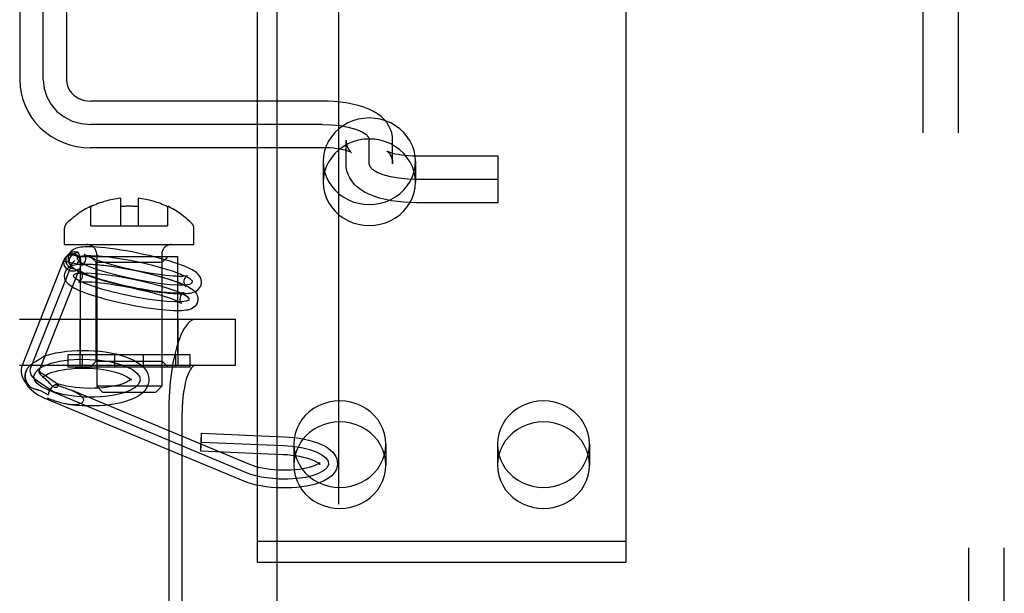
# Model space of a CAD drawing. Header units: inches. Extents: x 0 to 212, y 0 to 137.
# Tile 15 of 31: x 65.592 to 67.26, y 74.912 to 75.884. Entities that reach past the tile are written whole.
import ezdxf

# ---------------------------------------------------------------- set-up
doc = ezdxf.new("R2010")
doc.units = ezdxf.units.IN
doc.header["$LTSCALE"] = 11.654639
doc.header["$MEASUREMENT"] = 0
doc.linetypes.add('HIDDEN', pattern=[0.2, 0.1, -0.1])
doc.layers.add('DEFAULT_2', color=8, linetype='HIDDEN')
doc.layers.add('MAIN_OR_RIGHT_DOOR_ASSEMBLY', color=7, linetype='CONTINUOUS')

msp = doc.modelspace()

# ---------------------------------------------------------------- linework, layer by layer
at = {"layer": 'DEFAULT_2', "color": 8, "linetype": 'HIDDEN'}
for p, q in [((67.2001, 73.824), (67.2001, 76.892)), ((67.2601, 73.824), (67.2601, 76.892)), ((67.1221, 76.858), (67.1221, 73.858)), ((67.1821, 76.858), (67.1821, 73.858)), ((65.5926, 76.5954), (65.5926, 75.7821)), ((65.6321, 75.7821), (65.6321, 76.5951)), ((65.6716, 76.5954), (65.6716, 75.7821)), ((65.9946, 75.9046), (65.9946, 74.9649)), ((66.6196, 74.9649), (66.6196, 75.9046)), ((66.1046, 75.7461), (65.7121, 75.7461)), ((66.1046, 75.7066), (65.7121, 75.7066)), ((66.1451, 75.6401), (66.1451, 75.68)), ((66.1846, 75.6401), (66.1846, 75.68)), ((66.2241, 75.6401), (66.2241, 75.68)), ((66.1046, 75.6671), (65.7121, 75.6671)), ((66.4026, 75.653), (66.2646, 75.653)), ((66.4026, 75.574), (66.4026, 75.653)), ((66.1066, 75.6442), (66.1066, 75.6086)), ((66.2626, 75.6442), (66.2626, 75.6086)), ((66.4026, 75.6135), (66.2646, 75.6135)), ((65.7629, 75.5815), (65.7629, 75.5349)), ((65.7929, 75.5815), (65.7929, 75.5349)), ((65.7129, 75.5349), (65.7129, 75.568)), ((65.8429, 75.568), (65.8429, 75.5349)), ((66.4026, 75.574), (66.2646, 75.574)), ((65.6684, 75.503), (65.6684, 75.531)), ((65.7129, 75.5349), (65.8429, 75.5349)), ((65.8874, 75.503), (65.8874, 75.531)), ((65.6684, 75.503), (65.8874, 75.503)), ((65.6711, 75.4826), (65.6748, 75.4866)), ((65.6954, 75.3165), (65.6954, 75.483)), ((65.6954, 75.483), (65.8604, 75.483)), ((65.7219, 75.473), (65.7119, 75.483)), ((65.7229, 75.4865), (65.7229, 75.263)), ((65.8329, 75.4865), (65.8329, 75.263)), ((65.8339, 75.473), (65.8439, 75.483)), ((65.8604, 75.3165), (65.8604, 75.483)), ((65.597, 75.2988), (65.668, 75.4779)), ((65.6109, 75.2933), (65.682, 75.4723)), ((65.6269, 75.2929), (65.6945, 75.4633)), ((65.6674, 75.4756), (65.6899, 75.4706)), ((65.682, 75.4723), (65.6857, 75.4763)), ((65.7219, 75.3055), (65.7219, 75.473)), ((65.7219, 75.473), (65.8339, 75.473)), ((65.8339, 75.3055), (65.8339, 75.473)), ((65.5922, 75.3765), (65.958, 75.3765)), ((65.6949, 75.2985), (65.6949, 75.3765)), ((65.8609, 75.2985), (65.8609, 75.3765)), ((65.958, 75.2985), (65.958, 75.3765)), ((65.6746, 75.2955), (65.6746, 75.3165)), ((65.8811, 75.3165), (65.6746, 75.3165)), ((65.6989, 75.2955), (65.6989, 75.3165)), ((65.7536, 75.2955), (65.7536, 75.3165)), ((65.8022, 75.2955), (65.8022, 75.3165)), ((65.8569, 75.2955), (65.8569, 75.3165)), ((65.8811, 75.2955), (65.8811, 75.3165)), ((65.5922, 75.2985), (65.958, 75.2985)), ((65.6201, 75.3051), (65.6181, 75.304)), ((65.6228, 75.3068), (65.6201, 75.3051)), ((65.6246, 75.3079), (65.6228, 75.3068)), ((65.6263, 75.3089), (65.6246, 75.3079)), ((65.6271, 75.2934), (65.629, 75.2984)), ((65.6328, 75.308), (65.6334, 75.3095)), ((65.7219, 75.3055), (65.7119, 75.2955)), ((65.7219, 75.3055), (65.8339, 75.3055)), ((65.8339, 75.3055), (65.8439, 75.2955)), ((65.6254, 75.2895), (65.6251, 75.2885)), ((65.6254, 75.2895), (65.6261, 75.291)), ((65.6261, 75.291), (65.6269, 75.2929)), ((65.6269, 75.2929), (65.6271, 75.2934)), ((65.6564, 75.2668), (65.631, 75.284)), ((65.8811, 75.2955), (65.6746, 75.2955)), ((65.6518, 75.2518), (65.6226, 75.2715)), ((65.6314, 75.2785), (65.6312, 75.2778)), ((65.6314, 75.2789), (65.6314, 75.2785)), ((65.6324, 75.2785), (65.6339, 75.2771)), ((65.6442, 75.2672), (65.6405, 75.2709)), ((65.656, 75.267), (65.6564, 75.2668)), ((65.8329, 75.263), (65.7229, 75.263)), ((65.7329, 75.253), (65.7229, 75.263)), ((65.7814, 75.2748), (65.7816, 75.2755)), ((65.7814, 75.2744), (65.7814, 75.2748)), ((65.8113, 75.2735), (65.8111, 75.2709)), ((65.8229, 75.253), (65.8329, 75.263)), ((65.6289, 75.255), (65.6407, 75.2485)), ((65.9765, 75.1165), (65.6399, 75.2568)), ((65.9822, 75.1304), (65.6802, 75.2562)), ((65.7329, 75.253), (65.8229, 75.253)), ((65.9707, 75.1027), (65.6341, 75.2429)), ((65.8449, 75.2185), (65.8449, 74.7945)), ((65.8677, 74.7945), (65.8677, 75.2185)), ((65.9001, 75.1835), (66.0399, 75.1776)), ((65.8995, 75.1685), (66.0393, 75.1626)), ((66.0566, 75.1649), (66.0566, 75.1294)), ((66.2126, 75.1649), (66.2126, 75.1294)), ((66.4016, 75.1649), (66.4016, 75.1294)), ((66.5576, 75.1649), (66.5576, 75.1294)), ((65.8989, 75.1535), (66.0387, 75.1476)), ((65.9946, 75.0005), (66.6196, 75.0005)), ((65.9946, 74.9649), (66.6196, 74.9649))]:
    msp.add_line(p, q, dxfattribs=at)
for points in [[(65.5926, 75.7821), (65.5931, 75.7709), (65.5948, 75.7599), (65.5976, 75.749), (65.6015, 75.7384), (65.6065, 75.7282), (65.6125, 75.7186), (65.6194, 75.7095), (65.6273, 75.7011), (65.6359, 75.6935), (65.6454, 75.6867), (65.6555, 75.6809), (65.6661, 75.676), (65.6772, 75.6721), (65.6886, 75.6694), (65.7003, 75.6677), (65.7121, 75.6671)], [(65.6321, 75.7821), (65.6336, 75.7674), (65.6381, 75.7533), (65.6455, 75.7403), (65.6555, 75.7287), (65.6676, 75.7194), (65.6813, 75.7124), (65.6963, 75.7081), (65.7121, 75.7066)], [(65.6716, 75.7821), (65.672, 75.7771), (65.6731, 75.7722), (65.675, 75.7676), (65.6775, 75.7634), (65.6806, 75.7595), (65.6842, 75.7561), (65.6881, 75.7531), (65.6925, 75.7507), (65.6971, 75.7487), (65.702, 75.7473), (65.707, 75.7464), (65.7121, 75.7461)], [(66.2241, 75.68), (66.2237, 75.6861), (66.2225, 75.6921), (66.2206, 75.6981), (66.2178, 75.7039), (66.2142, 75.7096), (66.2098, 75.7149), (66.2046, 75.7199), (66.1986, 75.7245), (66.1917, 75.7286), (66.184, 75.7324), (66.1751, 75.7358), (66.1655, 75.7388), (66.1556, 75.7412), (66.1454, 75.743), (66.1353, 75.7444), (66.1251, 75.7454), (66.1148, 75.746), (66.1046, 75.7461)], [(66.2626, 75.6442), (66.262, 75.6531), (66.2603, 75.6617), (66.2575, 75.6702), (66.2536, 75.6782), (66.2488, 75.6858), (66.243, 75.6928), (66.2363, 75.699), (66.2289, 75.7045), (66.2208, 75.7091), (66.2122, 75.7127), (66.2032, 75.7153), (66.194, 75.7169), (66.1846, 75.7175), (66.1752, 75.7169), (66.1659, 75.7153), (66.1569, 75.7127), (66.1483, 75.7091), (66.1403, 75.7045), (66.1329, 75.699), (66.1262, 75.6928), (66.1204, 75.6858), (66.1155, 75.6782), (66.1117, 75.6702), (66.1089, 75.6617), (66.1072, 75.6531), (66.1066, 75.6442)], [(66.1046, 75.7066), (66.1201, 75.7061), (66.1351, 75.7046), (66.1489, 75.7022), (66.1612, 75.6988), (66.1711, 75.6948), (66.1784, 75.6903), (66.183, 75.6853), (66.1846, 75.68)], [(66.2626, 75.6086), (66.262, 75.6175), (66.2603, 75.6261), (66.2575, 75.6346), (66.2536, 75.6427), (66.2488, 75.6502), (66.243, 75.6572), (66.2363, 75.6635), (66.2289, 75.6689), (66.2208, 75.6735), (66.2122, 75.6771), (66.2032, 75.6798), (66.194, 75.6814), (66.1846, 75.6819), (66.1752, 75.6814), (66.1659, 75.6798), (66.1569, 75.6771), (66.1483, 75.6735), (66.1403, 75.6689), (66.1329, 75.6635), (66.1262, 75.6572), (66.1204, 75.6502), (66.1155, 75.6427), (66.1117, 75.6346), (66.1089, 75.6261), (66.1072, 75.6175), (66.1066, 75.6086)], [(66.1451, 75.68), (66.1454, 75.6753), (66.1464, 75.6712), (66.1478, 75.6676), (66.1493, 75.6646), (66.1509, 75.6624), (66.1523, 75.6608), (66.1534, 75.6597), (66.154, 75.6592), (66.1543, 75.659), (66.1543, 75.659)], [(66.1543, 75.659), (66.154, 75.6592), (66.1533, 75.6596), (66.1519, 75.6602), (66.1499, 75.6609), (66.1472, 75.6618), (66.1438, 75.6628), (66.1397, 75.6638), (66.1349, 75.6647), (66.1296, 75.6655), (66.1238, 75.6662), (66.1176, 75.6667), (66.1112, 75.667), (66.1046, 75.6671)], [(66.2156, 75.6607), (66.215, 75.661), (66.2149, 75.6611), (66.2153, 75.6608), (66.216, 75.6602), (66.2171, 75.6591), (66.2185, 75.6574), (66.22, 75.6552), (66.2215, 75.6523), (66.2228, 75.6488), (66.2237, 75.6447), (66.2241, 75.6401)], [(66.2646, 75.653), (66.2578, 75.6531), (66.2512, 75.6534), (66.2448, 75.654), (66.2389, 75.6547), (66.2334, 75.6556), (66.2286, 75.6565), (66.2245, 75.6575), (66.2212, 75.6585), (66.2186, 75.6594), (66.2168, 75.6602), (66.2156, 75.6607)], [(66.1066, 75.6442), (66.1072, 75.6353), (66.1089, 75.6266), (66.1117, 75.6182), (66.1155, 75.6101), (66.1204, 75.6025), (66.1262, 75.5956), (66.1329, 75.5893), (66.1403, 75.5838), (66.1483, 75.5793), (66.1569, 75.5756), (66.1659, 75.573), (66.1752, 75.5714), (66.1846, 75.5709), (66.194, 75.5714), (66.2032, 75.573), (66.2122, 75.5756), (66.2208, 75.5793), (66.2289, 75.5838), (66.2363, 75.5893), (66.243, 75.5956), (66.2488, 75.6025), (66.2536, 75.6101), (66.2575, 75.6182), (66.2603, 75.6266), (66.262, 75.6353), (66.2626, 75.6442)], [(66.2646, 75.574), (66.254, 75.5742), (66.2433, 75.5748), (66.2328, 75.5758), (66.2224, 75.5773), (66.2118, 75.5793), (66.2017, 75.5819), (66.1923, 75.5849), (66.1838, 75.5883), (66.1764, 75.5921), (66.1698, 75.5962), (66.164, 75.6007), (66.159, 75.6056), (66.1547, 75.6108), (66.1513, 75.6163), (66.1486, 75.622), (66.1467, 75.6278), (66.1455, 75.6339), (66.1451, 75.6401)], [(66.2646, 75.6135), (66.249, 75.614), (66.2341, 75.6155), (66.2203, 75.6179), (66.208, 75.6213), (66.1981, 75.6253), (66.1907, 75.6299), (66.1862, 75.6348), (66.1846, 75.6401)], [(66.1066, 75.6086), (66.1072, 75.5997), (66.1089, 75.5911), (66.1117, 75.5826), (66.1155, 75.5745), (66.1204, 75.567), (66.1262, 75.56), (66.1329, 75.5537), (66.1403, 75.5483), (66.1483, 75.5437), (66.1569, 75.5401), (66.1659, 75.5374), (66.1752, 75.5358), (66.1846, 75.5353), (66.194, 75.5358), (66.2032, 75.5374), (66.2122, 75.5401), (66.2208, 75.5437), (66.2289, 75.5483), (66.2363, 75.5537), (66.243, 75.56), (66.2488, 75.567), (66.2536, 75.5745), (66.2575, 75.5826), (66.2603, 75.5911), (66.262, 75.5997), (66.2626, 75.6086)], [(65.8022, 75.4865), (65.7926, 75.4886), (65.7829, 75.4905), (65.7734, 75.4922), (65.7639, 75.4938), (65.7547, 75.4952), (65.7458, 75.4964), (65.7372, 75.4974), (65.7294, 75.4982), (65.7227, 75.4987), (65.7167, 75.499), (65.7115, 75.4992), (65.7069, 75.4992), (65.7029, 75.4991), (65.6993, 75.4989), (65.6961, 75.4985), (65.6932, 75.4981), (65.6906, 75.4975), (65.6881, 75.4967), (65.6857, 75.4958), (65.6835, 75.4946), (65.6813, 75.4932), (65.6793, 75.4914), (65.6776, 75.4893), (65.6761, 75.4869), (65.6751, 75.4843), (65.6747, 75.4828)], [(65.6711, 75.4826), (65.6703, 75.4818), (65.669, 75.4799), (65.6681, 75.4778), (65.6674, 75.4756)], [(65.6681, 75.4779), (65.6686, 75.4791), (65.6697, 75.4807), (65.671, 75.4821), (65.6725, 75.4833), (65.6742, 75.4843), (65.6761, 75.4851), (65.6781, 75.4855), (65.6801, 75.4857), (65.6823, 75.4857), (65.6844, 75.4853), (65.6864, 75.4847), (65.6884, 75.4839), (65.6902, 75.4827), (65.6919, 75.4814), (65.6934, 75.4799), (65.6946, 75.4783), (65.6956, 75.4765)], [(65.6861, 75.4614), (65.6839, 75.4616), (65.6817, 75.4621), (65.6796, 75.4628), (65.6776, 75.4639), (65.6759, 75.4653), (65.6743, 75.4669), (65.673, 75.4688), (65.672, 75.4708), (65.6713, 75.4729), (65.6709, 75.4751), (65.6709, 75.4773), (65.6711, 75.4795), (65.6718, 75.4817), (65.6727, 75.4837), (65.6739, 75.4855), (65.6748, 75.4866)], [(65.6954, 75.4786), (65.6943, 75.4806), (65.6928, 75.4824), (65.6911, 75.484), (65.6892, 75.4853), (65.687, 75.4863), (65.6848, 75.4869), (65.6825, 75.4872), (65.6802, 75.4871), (65.6779, 75.4867), (65.6757, 75.4859), (65.6737, 75.4848), (65.6719, 75.4834), (65.6711, 75.4826)], [(65.6747, 75.4828), (65.6745, 75.4815), (65.6744, 75.4786), (65.6747, 75.4756), (65.6756, 75.4728), (65.6769, 75.4701), (65.6785, 75.4677), (65.6804, 75.4656), (65.6823, 75.4638)], [(65.6748, 75.4866), (65.6754, 75.4872), (65.6771, 75.4886), (65.679, 75.4897), (65.6811, 75.4905), (65.6833, 75.491), (65.6855, 75.4912), (65.6877, 75.491), (65.6899, 75.4906), (65.692, 75.4897)], [(65.6771, 75.4782), (65.6776, 75.4801), (65.6784, 75.4819), (65.6794, 75.4835), (65.6807, 75.4851), (65.6822, 75.4864), (65.6838, 75.4876), (65.6857, 75.4885), (65.6877, 75.4892), (65.6898, 75.4896), (65.692, 75.4897)], [(65.7989, 75.4719), (65.7798, 75.4758), (65.761, 75.4791), (65.7432, 75.4816), (65.7267, 75.4834), (65.7129, 75.4842), (65.702, 75.484), (65.6942, 75.4829), (65.69, 75.4809), (65.6896, 75.4781), (65.6929, 75.4746), (65.6998, 75.4705), (65.7103, 75.4659), (65.7235, 75.4611), (65.7392, 75.4563), (65.7567, 75.4516), (65.7757, 75.4471)], [(65.6927, 75.4876), (65.6924, 75.4883), (65.6922, 75.4891), (65.692, 75.4897)], [(65.6954, 75.4786), (65.6952, 75.4797), (65.6949, 75.4809), (65.6946, 75.482), (65.6943, 75.483), (65.6939, 75.484), (65.6936, 75.485), (65.6927, 75.4876)], [(65.7018, 75.4867), (65.7017, 75.4868), (65.7016, 75.4868), (65.702, 75.4866), (65.7027, 75.486), (65.704, 75.4853), (65.7057, 75.4843), (65.708, 75.4832), (65.711, 75.4818), (65.7145, 75.4804), (65.7188, 75.4787), (65.7239, 75.4768), (65.7299, 75.4748), (65.7368, 75.4726), (65.7445, 75.4704), (65.7526, 75.4682), (65.7611, 75.466), (65.7699, 75.4638), (65.7789, 75.4618)], [(65.7041, 75.4767), (65.7042, 75.4776), (65.7043, 75.4801), (65.704, 75.4823), (65.7034, 75.4841), (65.7027, 75.4855), (65.7021, 75.4863), (65.7018, 75.4867)], [(65.8999, 75.4362), (65.9001, 75.4375), (65.9003, 75.4404), (65.8999, 75.4434), (65.899, 75.4462), (65.8977, 75.4489), (65.8961, 75.4513), (65.8942, 75.4534), (65.8922, 75.4552), (65.8899, 75.457), (65.8874, 75.4587), (65.8845, 75.4603), (65.8812, 75.4621), (65.8774, 75.4639), (65.873, 75.4658), (65.8679, 75.4678), (65.8619, 75.47), (65.8551, 75.4724), (65.8473, 75.4748), (65.8389, 75.4773), (65.8301, 75.4797), (65.821, 75.4821), (65.8117, 75.4844), (65.8022, 75.4865)], [(65.6793, 75.4581), (65.6774, 75.4587), (65.6756, 75.4595), (65.6739, 75.4605), (65.6723, 75.4617), (65.671, 75.463), (65.6698, 75.4646), (65.6688, 75.4663), (65.668, 75.468), (65.6675, 75.4699), (65.6672, 75.4718), (65.6672, 75.4737), (65.6674, 75.4756)], [(65.6674, 75.4756), (65.6679, 75.4774), (65.6681, 75.4779)], [(65.6687, 75.4537), (65.6688, 75.4543), (65.6698, 75.4571), (65.6712, 75.4597), (65.673, 75.462), (65.6752, 75.4641), (65.6776, 75.4657), (65.6802, 75.4669), (65.6828, 75.4679), (65.6855, 75.4686), (65.6885, 75.4692), (65.6917, 75.4696), (65.6954, 75.4699), (65.6995, 75.4701), (65.7042, 75.4701), (65.7095, 75.47), (65.7157, 75.4697), (65.7228, 75.4692), (65.7308, 75.4684), (65.7395, 75.4674), (65.7485, 75.4662), (65.7578, 75.4648), (65.7673, 75.4632), (65.7769, 75.4614), (65.7865, 75.4595), (65.7962, 75.4574)], [(65.6823, 75.4638), (65.6809, 75.4652), (65.6796, 75.4668), (65.6785, 75.4685), (65.6777, 75.4704), (65.6771, 75.4723), (65.6768, 75.4743), (65.6768, 75.4762), (65.6771, 75.4782)], [(65.6861, 75.4614), (65.6842, 75.4625), (65.6823, 75.4638)], [(65.6954, 75.4786), (65.6946, 75.478), (65.6938, 75.4773), (65.6931, 75.4766), (65.6925, 75.4759), (65.6919, 75.4751), (65.6913, 75.4743), (65.6908, 75.4734), (65.6904, 75.4725), (65.6901, 75.4716), (65.6899, 75.4706)], [(65.6899, 75.4706), (65.6908, 75.4722), (65.6921, 75.4737), (65.6937, 75.4751), (65.6956, 75.4765)], [(65.6945, 75.4632), (65.6944, 75.4629), (65.694, 75.4623), (65.6937, 75.4618), (65.6933, 75.4614), (65.6928, 75.4611), (65.6924, 75.4608), (65.6918, 75.4607), (65.6913, 75.4606)], [(65.6951, 75.4654), (65.6949, 75.4645), (65.6947, 75.4636), (65.6945, 75.4632)], [(65.6954, 75.4682), (65.6953, 75.4674), (65.6953, 75.4667), (65.6952, 75.466), (65.6951, 75.4654)], [(65.6955, 75.4739), (65.6955, 75.4712), (65.6955, 75.4705), (65.6955, 75.4697), (65.6954, 75.469), (65.6954, 75.4682)], [(65.6956, 75.4765), (65.6955, 75.4758), (65.6955, 75.4752), (65.6955, 75.4745), (65.6955, 75.4739)], [(65.6983, 75.4685), (65.698, 75.4684), (65.6978, 75.4683), (65.698, 75.4684), (65.6986, 75.4687), (65.6994, 75.4693), (65.7005, 75.4702), (65.7016, 75.4714), (65.7027, 75.4731), (65.7037, 75.4752), (65.7041, 75.4767)], [(65.7957, 75.4572), (65.7866, 75.4592), (65.7774, 75.461), (65.7683, 75.4626), (65.7594, 75.4642), (65.7507, 75.4655), (65.7425, 75.4666), (65.7349, 75.4675), (65.728, 75.4682), (65.7221, 75.4687), (65.717, 75.469), (65.7126, 75.4692), (65.7089, 75.4692), (65.7058, 75.4692), (65.7032, 75.4691), (65.7012, 75.4689), (65.6997, 75.4687), (65.6986, 75.4685), (65.6983, 75.4685)], [(65.7757, 75.4471), (65.7948, 75.4432), (65.8136, 75.4399), (65.8315, 75.4373), (65.8479, 75.4356), (65.8617, 75.4348), (65.8727, 75.435), (65.8804, 75.4361), (65.8846, 75.4381), (65.885, 75.4409), (65.8817, 75.4444), (65.8748, 75.4485), (65.8643, 75.4531), (65.8511, 75.4579), (65.8354, 75.4627), (65.8179, 75.4674), (65.7989, 75.4719)], [(65.7665, 75.4034), (65.7569, 75.4056), (65.7476, 75.4079), (65.7384, 75.4102), (65.7297, 75.4126), (65.7214, 75.4151), (65.7138, 75.4175), (65.7073, 75.4197), (65.7016, 75.4218), (65.6966, 75.4237), (65.6924, 75.4255), (65.6886, 75.4273), (65.6854, 75.4289), (65.6826, 75.4305), (65.6801, 75.432), (65.6779, 75.4336), (65.6758, 75.4352), (65.674, 75.4369), (65.6724, 75.4389), (65.6709, 75.441), (65.6697, 75.4434), (65.6689, 75.4459), (65.6684, 75.4486), (65.6684, 75.4515), (65.6687, 75.4537)], [(65.6913, 75.4606), (65.69, 75.4598), (65.6886, 75.4591), (65.6872, 75.4585), (65.6857, 75.4581), (65.6841, 75.4579), (65.6825, 75.4578), (65.6809, 75.4579), (65.6793, 75.4581)], [(65.7697, 75.4181), (65.751, 75.4225), (65.7335, 75.4271), (65.7178, 75.432), (65.7043, 75.4368), (65.694, 75.4413), (65.687, 75.4454), (65.6836, 75.449), (65.684, 75.4518), (65.6881, 75.4538), (65.6958, 75.4549), (65.7067, 75.4551), (65.7207, 75.4543), (65.7369, 75.4526), (65.7547, 75.4501), (65.7735, 75.4468), (65.7929, 75.4428)], [(65.6861, 75.4614), (65.6864, 75.4611), (65.6867, 75.4608), (65.687, 75.4605), (65.6872, 75.4604)], [(65.6872, 75.4604), (65.6874, 75.4603), (65.6878, 75.4601), (65.6882, 75.46), (65.6887, 75.4599), (65.6892, 75.4599), (65.6897, 75.46), (65.6902, 75.4601), (65.6907, 75.4603), (65.6913, 75.4606)], [(65.6872, 75.4604), (65.6901, 75.4587), (65.6934, 75.4569), (65.6972, 75.4551), (65.7016, 75.4532), (65.7067, 75.4512), (65.7127, 75.449), (65.7196, 75.4466), (65.7273, 75.4442), (65.7358, 75.4417), (65.7445, 75.4393), (65.7536, 75.4369), (65.763, 75.4346), (65.7725, 75.4325)], [(65.6981, 75.4476), (65.698, 75.4471), (65.6971, 75.4448), (65.696, 75.4428), (65.6946, 75.4412), (65.6935, 75.4402), (65.6925, 75.4396), (65.692, 75.4394)], [(65.7729, 75.4327), (65.7638, 75.4348), (65.755, 75.4369), (65.7464, 75.4391), (65.7383, 75.4414), (65.7308, 75.4436), (65.7242, 75.4457), (65.7185, 75.4476), (65.7136, 75.4493), (65.7094, 75.4509), (65.7059, 75.4524), (65.703, 75.4537), (65.7006, 75.4548), (65.6988, 75.4558), (65.6974, 75.4566), (65.6964, 75.4572), (65.6958, 75.4576), (65.6956, 75.4578), (65.6956, 75.4578)], [(65.6956, 75.4578), (65.6957, 75.4577), (65.6961, 75.4572), (65.6966, 75.4564), (65.6973, 75.4552), (65.6978, 75.4537), (65.6982, 75.4518), (65.6983, 75.4496), (65.6981, 75.4476)], [(65.7789, 75.4618), (65.788, 75.4598), (65.7972, 75.458), (65.8063, 75.4563), (65.8152, 75.4548), (65.8239, 75.4535), (65.8321, 75.4524), (65.8397, 75.4515), (65.8466, 75.4508), (65.8525, 75.4503), (65.8576, 75.45), (65.862, 75.4498), (65.8657, 75.4498), (65.8689, 75.4498), (65.8714, 75.4499), (65.8734, 75.4501), (65.875, 75.4503), (65.876, 75.4505), (65.8763, 75.4505)], [(65.8729, 75.4323), (65.873, 75.4322), (65.873, 75.4322), (65.8727, 75.4324), (65.8719, 75.433), (65.8707, 75.4337), (65.8689, 75.4347), (65.8666, 75.4358), (65.8637, 75.4371), (65.8601, 75.4386), (65.8558, 75.4403), (65.8507, 75.4422), (65.8447, 75.4442), (65.8378, 75.4463), (65.8302, 75.4486), (65.8221, 75.4508), (65.8136, 75.453), (65.8047, 75.4552), (65.7957, 75.4572)], [(65.7962, 75.4574), (65.8057, 75.4553), (65.8151, 75.453), (65.8242, 75.4506), (65.833, 75.4482), (65.8413, 75.4458), (65.8488, 75.4434), (65.8554, 75.4411), (65.8611, 75.4391), (65.866, 75.4371), (65.8703, 75.4353), (65.874, 75.4336), (65.8772, 75.432), (65.8801, 75.4304), (65.8825, 75.4289), (65.8848, 75.4273), (65.8868, 75.4257), (65.8886, 75.4239), (65.8903, 75.422), (65.8917, 75.4198), (65.8929, 75.4175), (65.8938, 75.4149), (65.8942, 75.4122), (65.8942, 75.4094), (65.8939, 75.4072)], [(65.8763, 75.4505), (65.8767, 75.4506), (65.8769, 75.4507), (65.8766, 75.4506), (65.8761, 75.4503), (65.8752, 75.4497), (65.8741, 75.4488), (65.873, 75.4476), (65.8719, 75.4459), (65.871, 75.4438), (65.8706, 75.4423)], [(65.692, 75.4394), (65.6919, 75.4393), (65.6918, 75.4393), (65.6921, 75.4394), (65.693, 75.4395), (65.6943, 75.4397), (65.6962, 75.4399), (65.6987, 75.4401), (65.7018, 75.4401), (65.7055, 75.4401), (65.71, 75.44), (65.7153, 75.4397), (65.7214, 75.4392), (65.7285, 75.4385), (65.7363, 75.4376), (65.7446, 75.4364), (65.7533, 75.4351), (65.7622, 75.4336), (65.7713, 75.4319), (65.7805, 75.4301), (65.7897, 75.4282)], [(65.7929, 75.4428), (65.8116, 75.4384), (65.8291, 75.4337), (65.8448, 75.4289), (65.8583, 75.424), (65.8686, 75.4195), (65.8756, 75.4154), (65.879, 75.4119), (65.8786, 75.409), (65.8745, 75.407), (65.8668, 75.4059), (65.8559, 75.4058), (65.8419, 75.4065), (65.8258, 75.4082), (65.808, 75.4108), (65.7891, 75.4141), (65.7697, 75.4181)], [(65.7725, 75.4325), (65.7821, 75.4304), (65.7917, 75.4285), (65.8013, 75.4268), (65.8107, 75.4252), (65.82, 75.4238), (65.8289, 75.4226), (65.8374, 75.4216), (65.8452, 75.4208), (65.852, 75.4203), (65.8579, 75.4199), (65.8632, 75.4198), (65.8677, 75.4198), (65.8718, 75.4199), (65.8753, 75.4201), (65.8785, 75.4205), (65.8814, 75.4209), (65.884, 75.4215), (65.8865, 75.4223), (65.8889, 75.4232), (65.8912, 75.4244), (65.8933, 75.4258), (65.8953, 75.4276), (65.8971, 75.4297), (65.8985, 75.4321), (65.8995, 75.4347), (65.8999, 75.4362)], [(65.8706, 75.4215), (65.8707, 75.4215), (65.8708, 75.4216), (65.8705, 75.4215), (65.8697, 75.4213), (65.8683, 75.4211), (65.8664, 75.4209), (65.8639, 75.4208), (65.8608, 75.4207), (65.8571, 75.4207), (65.8526, 75.4209), (65.8473, 75.4212), (65.8412, 75.4217), (65.8341, 75.4224), (65.8263, 75.4233), (65.818, 75.4244), (65.8093, 75.4258), (65.8004, 75.4273), (65.7913, 75.4289), (65.7821, 75.4308), (65.7729, 75.4327)], [(65.8706, 75.4423), (65.8704, 75.4414), (65.8703, 75.4389), (65.8707, 75.4367), (65.8713, 75.4349), (65.872, 75.4335), (65.8726, 75.4327), (65.8729, 75.4323)], [(65.7897, 75.4282), (65.7988, 75.4261), (65.8076, 75.4239), (65.8162, 75.4217), (65.8243, 75.4195), (65.8318, 75.4173), (65.8385, 75.4152), (65.8442, 75.4133), (65.8491, 75.4115), (65.8532, 75.4099), (65.8567, 75.4085), (65.8597, 75.4072), (65.862, 75.4061), (65.8639, 75.4051), (65.8653, 75.4043), (65.8662, 75.4037), (65.8668, 75.4033), (65.867, 75.4031), (65.867, 75.4031)], [(65.867, 75.4031), (65.8669, 75.4032), (65.8665, 75.4036), (65.866, 75.4044), (65.8654, 75.4056), (65.8648, 75.4072), (65.8644, 75.4091), (65.8643, 75.4113), (65.8646, 75.4132)], [(65.8646, 75.4132), (65.8647, 75.4137), (65.8655, 75.4161), (65.8667, 75.4181), (65.868, 75.4196), (65.8692, 75.4206), (65.8701, 75.4212), (65.8706, 75.4215)], [(65.8939, 75.4072), (65.8938, 75.4065), (65.8929, 75.4038), (65.8914, 75.4012), (65.8896, 75.3988), (65.8874, 75.3968), (65.885, 75.3952), (65.8824, 75.3939), (65.8798, 75.393), (65.8771, 75.3922), (65.8741, 75.3917), (65.8709, 75.3912), (65.8673, 75.3909), (65.8632, 75.3907), (65.8585, 75.3907), (65.8531, 75.3908), (65.8469, 75.3911), (65.8398, 75.3917), (65.8318, 75.3924), (65.8231, 75.3935), (65.8141, 75.3947), (65.8048, 75.3961), (65.7954, 75.3977), (65.7858, 75.3994), (65.7761, 75.4014), (65.7665, 75.4034)], [(65.8911, 75.3765), (65.8859, 75.3755), (65.8808, 75.3725), (65.8758, 75.3676), (65.871, 75.3608), (65.8665, 75.3523), (65.8623, 75.342), (65.8584, 75.3302), (65.8549, 75.317), (65.8519, 75.3025), (65.8494, 75.287), (65.8475, 75.2707), (65.846, 75.2536), (65.8452, 75.2363), (65.8449, 75.2185)], [(65.6341, 75.3138), (65.6338, 75.3137), (65.6334, 75.3135), (65.633, 75.3132), (65.6324, 75.3128), (65.6318, 75.3124)], [(65.6334, 75.3095), (65.6337, 75.3102), (65.6339, 75.3108), (65.6341, 75.3114), (65.6343, 75.3119), (65.6345, 75.3123), (65.6346, 75.3127), (65.6347, 75.3131), (65.6347, 75.3134), (65.6347, 75.3136), (65.6347, 75.3137), (65.6346, 75.3138), (65.6344, 75.3139), (65.6342, 75.3138), (65.6341, 75.3138)], [(65.6341, 75.3138), (65.6375, 75.315), (65.6454, 75.3174), (65.6538, 75.3194), (65.6625, 75.321), (65.6714, 75.3222), (65.6806, 75.3231), (65.69, 75.3236), (65.6995, 75.3238), (65.709, 75.3236), (65.7185, 75.3231), (65.7279, 75.3223), (65.7372, 75.3212), (65.7462, 75.3197), (65.755, 75.3178), (65.7634, 75.3157), (65.7715, 75.3131), (65.7791, 75.3102), (65.786, 75.307), (65.7921, 75.3035), (65.7972, 75.2999), (65.8015, 75.2961), (65.8049, 75.2922), (65.8076, 75.2882), (65.8096, 75.2839), (65.8108, 75.2796), (65.8113, 75.2753), (65.8113, 75.2735)], [(65.6103, 75.262), (65.6092, 75.2628), (65.605, 75.2667), (65.6016, 75.2708), (65.5989, 75.2749), (65.597, 75.2791), (65.5958, 75.2832), (65.5952, 75.2872), (65.5952, 75.2911), (65.5958, 75.2951), (65.597, 75.2988)], [(65.6181, 75.304), (65.6172, 75.3034), (65.6162, 75.3028), (65.6152, 75.3021), (65.6143, 75.3015), (65.6133, 75.3008), (65.6123, 75.3001), (65.6113, 75.2993), (65.6104, 75.2986), (65.6094, 75.2977), (65.6085, 75.2968), (65.6076, 75.2958), (65.6067, 75.2948), (65.6058, 75.2936), (65.605, 75.2923), (65.6042, 75.2909), (65.6035, 75.2894)], [(65.6165, 75.2804), (65.619, 75.2866), (65.6249, 75.2923), (65.6339, 75.2975), (65.6458, 75.3019), (65.6599, 75.3053), (65.6757, 75.3076), (65.6927, 75.3087), (65.7106, 75.3086), (65.728, 75.3072), (65.7445, 75.3047), (65.7596, 75.3011), (65.7729, 75.2965), (65.7834, 75.2913), (65.791, 75.2854), (65.7953, 75.2793), (65.7963, 75.2729)], [(65.6318, 75.3124), (65.6296, 75.311), (65.6288, 75.3105), (65.628, 75.31), (65.6272, 75.3095), (65.6263, 75.3089)], [(65.629, 75.2984), (65.6309, 75.3031), (65.6328, 75.308)], [(65.8911, 75.2985), (65.8884, 75.298), (65.8859, 75.2965), (65.8833, 75.294), (65.8809, 75.2906), (65.8786, 75.2862), (65.8765, 75.281), (65.8745, 75.275), (65.8728, 75.2684), (65.8713, 75.261), (65.87, 75.2532), (65.869, 75.2449), (65.8683, 75.2363), (65.8678, 75.2275), (65.8677, 75.2185)], [(65.6014, 75.2797), (65.6015, 75.2814), (65.6023, 75.2858), (65.6035, 75.2894)], [(65.6341, 75.2429), (65.6282, 75.2456), (65.6217, 75.2492), (65.6163, 75.2528), (65.6118, 75.2567), (65.6082, 75.2607), (65.6053, 75.2648), (65.6033, 75.2691), (65.602, 75.2735), (65.6014, 75.278), (65.6014, 75.2798)], [(65.6019, 75.2834), (65.6017, 75.2818), (65.6017, 75.2801), (65.6017, 75.2785), (65.6019, 75.2768), (65.6022, 75.2752), (65.6027, 75.2736)], [(65.6035, 75.2894), (65.6029, 75.2876), (65.6023, 75.2856), (65.6019, 75.2834)], [(65.6226, 75.2715), (65.6181, 75.275), (65.6145, 75.2786), (65.612, 75.2823), (65.6105, 75.2861), (65.6101, 75.2897), (65.6109, 75.2933)], [(65.7963, 75.2729), (65.7937, 75.2667), (65.7879, 75.261), (65.7789, 75.2558), (65.767, 75.2514), (65.7529, 75.248), (65.7371, 75.2457), (65.72, 75.2446), (65.7022, 75.2447), (65.6848, 75.2461), (65.6683, 75.2486), (65.6532, 75.2522), (65.6399, 75.2568), (65.6294, 75.2621), (65.6218, 75.2679), (65.6175, 75.2741), (65.6165, 75.2804)], [(65.6252, 75.2894), (65.625, 75.2897), (65.625, 75.2897), (65.6251, 75.2892), (65.6251, 75.2885)], [(65.6251, 75.2885), (65.625, 75.2884), (65.6251, 75.2872), (65.6255, 75.286), (65.6261, 75.2847), (65.6271, 75.2835), (65.6282, 75.2822), (65.6295, 75.281), (65.6309, 75.2797), (65.6324, 75.2785)], [(65.631, 75.284), (65.629, 75.2854), (65.6275, 75.2867), (65.6264, 75.2878), (65.6256, 75.2887), (65.6252, 75.2894)], [(65.6312, 75.2778), (65.6312, 75.2778), (65.6316, 75.2784), (65.6326, 75.2793), (65.6342, 75.2805), (65.6364, 75.2819), (65.6394, 75.2835), (65.6431, 75.2851), (65.6476, 75.2867), (65.6527, 75.2883), (65.6585, 75.2897), (65.6649, 75.2909), (65.6717, 75.292), (65.679, 75.2928), (65.6866, 75.2934), (65.6945, 75.2937), (65.7025, 75.2938), (65.7105, 75.2936), (65.7185, 75.2931), (65.7263, 75.2923), (65.7339, 75.2913), (65.7412, 75.2901), (65.7481, 75.2886), (65.7544, 75.287), (65.7602, 75.2853), (65.7654, 75.2834), (65.7698, 75.2815), (65.7735, 75.2797), (65.7764, 75.2779), (65.7786, 75.2764), (65.7801, 75.275), (65.7811, 75.274), (65.7812, 75.2739)], [(65.6316, 75.2794), (65.6313, 75.2798), (65.6313, 75.2799), (65.6314, 75.2794), (65.6314, 75.2789)], [(65.6334, 75.2775), (65.6326, 75.2783), (65.6317, 75.2793), (65.6316, 75.2794)], [(65.6027, 75.2736), (65.6032, 75.2721), (65.6038, 75.2706), (65.6045, 75.2692), (65.6053, 75.2678), (65.6062, 75.2664), (65.6072, 75.2651), (65.6084, 75.2637), (65.6097, 75.2625), (65.6103, 75.262)], [(65.6405, 75.2709), (65.6392, 75.2722), (65.6379, 75.2735), (65.6366, 75.2748), (65.6352, 75.276), (65.6339, 75.2771)], [(65.6538, 75.2656), (65.6523, 75.2652), (65.6508, 75.2645), (65.6493, 75.2635), (65.6478, 75.2624), (65.6465, 75.261), (65.6452, 75.2595), (65.644, 75.2579), (65.643, 75.2561), (65.6421, 75.2542), (65.6414, 75.2523), (65.641, 75.2504), (65.6407, 75.2485)], [(65.6564, 75.2668), (65.6566, 75.2667), (65.657, 75.2661), (65.6573, 75.2654), (65.6574, 75.2646), (65.6573, 75.2638), (65.657, 75.2629), (65.6566, 75.2622), (65.656, 75.2616), (65.6554, 75.2611), (65.6546, 75.2608), (65.6537, 75.2607), (65.6528, 75.2608), (65.6518, 75.2612), (65.6507, 75.2617), (65.6497, 75.2623), (65.6486, 75.2631), (65.6475, 75.264), (65.6464, 75.265), (65.6453, 75.2661), (65.6442, 75.2672)], [(65.6538, 75.2656), (65.6542, 75.2663), (65.6548, 75.2668), (65.6554, 75.267), (65.656, 75.267)], [(65.6538, 75.2656), (65.656, 75.2649), (65.6674, 75.261)], [(65.7816, 75.2755), (65.7815, 75.2755), (65.7811, 75.275), (65.7802, 75.274), (65.7786, 75.2728), (65.7764, 75.2714), (65.7734, 75.2698), (65.7697, 75.2682), (65.7652, 75.2666), (65.7601, 75.265), (65.7543, 75.2636), (65.7479, 75.2624), (65.741, 75.2613), (65.7338, 75.2605), (65.7262, 75.2599), (65.7183, 75.2596), (65.7103, 75.2595), (65.7023, 75.2598), (65.6943, 75.2602), (65.6865, 75.261), (65.6788, 75.262), (65.6716, 75.2632), (65.6647, 75.2647), (65.6583, 75.2663), (65.656, 75.267)], [(65.8111, 75.2709), (65.8102, 75.2665), (65.8084, 75.2621), (65.8058, 75.2579), (65.8024, 75.2538), (65.7981, 75.2499), (65.7929, 75.2463), (65.7867, 75.2429), (65.7796, 75.2399), (65.7718, 75.2372), (65.7635, 75.235), (65.7548, 75.2331), (65.7458, 75.2317), (65.7365, 75.2306), (65.727, 75.2299), (65.7174, 75.2296), (65.7077, 75.2296), (65.698, 75.2299), (65.6883, 75.2307), (65.6788, 75.2317), (65.6739, 75.2324)], [(65.7812, 75.2739), (65.7815, 75.2735), (65.7815, 75.2734), (65.7814, 75.2739), (65.7814, 75.2744)], [(65.6103, 75.262), (65.6112, 75.2613), (65.6129, 75.2603)], [(65.6129, 75.2603), (65.6148, 75.2596), (65.6168, 75.2589), (65.6188, 75.2584), (65.6209, 75.2578), (65.623, 75.2573), (65.625, 75.2566), (65.627, 75.2559), (65.6289, 75.255)], [(65.6674, 75.261), (65.6696, 75.2602), (65.6719, 75.2594), (65.6742, 75.2586), (65.6764, 75.2577), (65.6786, 75.2569), (65.6802, 75.2562)], [(65.6807, 75.256), (65.6828, 75.2551), (65.6849, 75.2542), (65.6868, 75.2532), (65.6887, 75.2522), (65.6904, 75.2512), (65.6921, 75.2502), (65.6936, 75.2491), (65.695, 75.2481), (65.6963, 75.247), (65.6974, 75.2459), (65.6983, 75.2448), (65.6991, 75.2437), (65.6997, 75.2426), (65.7001, 75.2415), (65.7004, 75.2405), (65.7004, 75.2395)], [(65.6739, 75.2324), (65.6729, 75.2326), (65.6706, 75.233), (65.6683, 75.2334), (65.6659, 75.234), (65.6636, 75.2345), (65.6613, 75.2351), (65.659, 75.2358), (65.6567, 75.2365), (65.6545, 75.2372), (65.6522, 75.2379), (65.65, 75.2387), (65.6479, 75.2395), (65.6457, 75.2403), (65.6436, 75.2411), (65.6415, 75.2419), (65.6395, 75.2428)], [(65.7004, 75.2395), (65.7003, 75.2385), (65.7, 75.2375), (65.6995, 75.2366), (65.6988, 75.2358), (65.698, 75.235), (65.6969, 75.2343), (65.6958, 75.2337), (65.6944, 75.2331), (65.693, 75.2326), (65.6914, 75.2323), (65.6896, 75.232), (65.6878, 75.2317), (65.6859, 75.2316), (65.6838, 75.2316), (65.6818, 75.2316), (65.6796, 75.2318), (65.6774, 75.232), (65.6752, 75.2322)], [(66.2126, 75.1649), (66.212, 75.1738), (66.2103, 75.1825), (66.2075, 75.1909), (66.2036, 75.199), (66.1988, 75.2066), (66.193, 75.2135), (66.1863, 75.2198), (66.1789, 75.2252), (66.1708, 75.2298), (66.1622, 75.2335), (66.1532, 75.2361), (66.144, 75.2377), (66.1346, 75.2382), (66.1252, 75.2377), (66.1159, 75.2361), (66.1069, 75.2335), (66.0983, 75.2298), (66.0903, 75.2252), (66.0829, 75.2198), (66.0762, 75.2135), (66.0704, 75.2066), (66.0655, 75.199), (66.0617, 75.1909), (66.0589, 75.1825), (66.0572, 75.1738), (66.0566, 75.1649)], [(66.5576, 75.1649), (66.557, 75.1738), (66.5553, 75.1825), (66.5525, 75.1909), (66.5486, 75.199), (66.5438, 75.2066), (66.538, 75.2135), (66.5313, 75.2198), (66.5239, 75.2252), (66.5158, 75.2298), (66.5072, 75.2335), (66.4982, 75.2361), (66.489, 75.2377), (66.4796, 75.2382), (66.4702, 75.2377), (66.4609, 75.2361), (66.4519, 75.2335), (66.4433, 75.2298), (66.4353, 75.2252), (66.4279, 75.2198), (66.4212, 75.2135), (66.4154, 75.2066), (66.4105, 75.199), (66.4067, 75.1909), (66.4039, 75.1825), (66.4022, 75.1738), (66.4016, 75.1649)], [(66.2126, 75.1294), (66.212, 75.1382), (66.2103, 75.1469), (66.2075, 75.1553), (66.2036, 75.1634), (66.1988, 75.171), (66.193, 75.178), (66.1863, 75.1842), (66.1789, 75.1897), (66.1708, 75.1942), (66.1622, 75.1979), (66.1532, 75.2005), (66.144, 75.2021), (66.1346, 75.2026), (66.1252, 75.2021), (66.1159, 75.2005), (66.1069, 75.1979), (66.0983, 75.1942), (66.0903, 75.1897), (66.0829, 75.1842), (66.0762, 75.178), (66.0704, 75.171), (66.0655, 75.1634), (66.0617, 75.1553), (66.0589, 75.1469), (66.0572, 75.1382), (66.0566, 75.1294)], [(66.5576, 75.1294), (66.557, 75.1382), (66.5553, 75.1469), (66.5525, 75.1553), (66.5486, 75.1634), (66.5438, 75.171), (66.538, 75.178), (66.5313, 75.1842), (66.5239, 75.1897), (66.5158, 75.1942), (66.5072, 75.1979), (66.4982, 75.2005), (66.489, 75.2021), (66.4796, 75.2026), (66.4702, 75.2021), (66.4609, 75.2005), (66.4519, 75.1979), (66.4433, 75.1942), (66.4353, 75.1897), (66.4279, 75.1842), (66.4212, 75.178), (66.4154, 75.171), (66.4105, 75.1634), (66.4067, 75.1553), (66.4039, 75.1469), (66.4022, 75.1382), (66.4016, 75.1294)], [(65.9001, 75.1834), (65.9001, 75.1834), (65.9, 75.1831), (65.8999, 75.1825), (65.8998, 75.1816), (65.8997, 75.1804), (65.8996, 75.179), (65.8995, 75.1774), (65.8994, 75.1756), (65.8992, 75.1736), (65.8991, 75.1716), (65.899, 75.1694), (65.899, 75.1673), (65.8989, 75.1652), (65.8988, 75.1631)], [(65.9002, 75.1738), (65.9003, 75.1757), (65.9003, 75.1775), (65.9003, 75.1791), (65.9003, 75.1805), (65.9003, 75.1817), (65.9003, 75.1825), (65.9002, 75.1831), (65.9002, 75.1834), (65.9001, 75.1834)], [(65.8988, 75.1631), (65.8988, 75.1612), (65.8987, 75.1594), (65.8987, 75.1578), (65.8987, 75.1564), (65.8987, 75.1553), (65.8987, 75.1544), (65.8988, 75.1538), (65.8988, 75.1535), (65.8989, 75.1535)], [(65.8989, 75.1535), (65.8989, 75.1535), (65.899, 75.1538), (65.8991, 75.1545), (65.8992, 75.1554), (65.8993, 75.1565), (65.8994, 75.1579), (65.8995, 75.1596), (65.8997, 75.1614), (65.8998, 75.1633), (65.8999, 75.1654), (65.9, 75.1675), (65.9001, 75.1696), (65.9001, 75.1717), (65.9002, 75.1738)], [(66.0393, 75.1626), (66.0547, 75.1614), (66.0695, 75.1591), (66.0831, 75.1559), (66.0947, 75.1519), (66.1042, 75.1471), (66.1109, 75.1419), (66.1147, 75.1364), (66.1155, 75.1307), (66.1132, 75.1253), (66.1078, 75.1201), (66.0997, 75.1156), (66.0892, 75.1117), (66.0764, 75.1087), (66.0623, 75.1067), (66.0469, 75.1057), (66.0311, 75.1059)], [(66.0399, 75.1776), (66.0487, 75.177), (66.0573, 75.1762), (66.0657, 75.175), (66.074, 75.1735), (66.082, 75.1717), (66.0896, 75.1696), (66.0969, 75.1671), (66.1037, 75.1643), (66.1096, 75.1613), (66.1148, 75.1581), (66.1191, 75.1547), (66.1227, 75.1512), (66.1256, 75.1476), (66.1278, 75.1438), (66.1294, 75.1398), (66.1303, 75.1357), (66.1305, 75.1314)], [(66.0566, 75.1649), (66.0572, 75.156), (66.0589, 75.1474), (66.0617, 75.1389), (66.0655, 75.1309), (66.0704, 75.1233), (66.0762, 75.1163), (66.0829, 75.1101), (66.0903, 75.1046), (66.0983, 75.1), (66.1069, 75.0964), (66.1159, 75.0938), (66.1252, 75.0922), (66.1346, 75.0916), (66.144, 75.0922), (66.1532, 75.0938), (66.1622, 75.0964), (66.1708, 75.1), (66.1789, 75.1046), (66.1863, 75.1101), (66.193, 75.1163), (66.1988, 75.1233), (66.2036, 75.1309), (66.2075, 75.1389), (66.2103, 75.1474), (66.212, 75.156), (66.2126, 75.1649)], [(66.4016, 75.1649), (66.4022, 75.156), (66.4039, 75.1474), (66.4067, 75.1389), (66.4105, 75.1309), (66.4154, 75.1233), (66.4212, 75.1163), (66.4279, 75.1101), (66.4353, 75.1046), (66.4433, 75.1), (66.4519, 75.0964), (66.4609, 75.0938), (66.4702, 75.0922), (66.4796, 75.0916), (66.489, 75.0922), (66.4982, 75.0938), (66.5072, 75.0964), (66.5158, 75.1), (66.5239, 75.1046), (66.5313, 75.1101), (66.538, 75.1163), (66.5438, 75.1233), (66.5486, 75.1309), (66.5525, 75.1389), (66.5553, 75.1474), (66.557, 75.156), (66.5576, 75.1649)], [(66.0387, 75.1476), (66.0459, 75.1472), (66.053, 75.1465), (66.0599, 75.1456), (66.0665, 75.1445), (66.0726, 75.1431), (66.0783, 75.1417), (66.0834, 75.1401), (66.0879, 75.1384), (66.0917, 75.1368), (66.0949, 75.1352), (66.0973, 75.1337), (66.099, 75.1324), (66.1001, 75.1314), (66.1004, 75.1311)], [(66.1305, 75.1314), (66.1301, 75.1275), (66.129, 75.1234), (66.1271, 75.1194), (66.1246, 75.1156), (66.1214, 75.112), (66.1174, 75.1086), (66.1127, 75.1054), (66.1071, 75.1025), (66.1007, 75.0998), (66.0937, 75.0974), (66.0861, 75.0954), (66.0782, 75.0937), (66.07, 75.0925), (66.0616, 75.0915), (66.053, 75.0909), (66.0443, 75.0907), (66.0356, 75.0907), (66.0268, 75.0911), (66.0181, 75.0918), (66.0096, 75.0928), (66.0012, 75.0941), (65.9931, 75.0957), (65.9853, 75.0977), (65.9778, 75.1), (65.9707, 75.1027)], [(66.1008, 75.1338), (66.101, 75.1341), (66.1008, 75.1338), (66.1001, 75.1332), (66.0989, 75.1322), (66.0971, 75.131), (66.0945, 75.1297), (66.0913, 75.1283), (66.0875, 75.1269), (66.0829, 75.1255), (66.0777, 75.1242), (66.072, 75.1231), (66.0658, 75.1222), (66.0592, 75.1214), (66.0523, 75.1209), (66.0452, 75.1207), (66.038, 75.1207), (66.0307, 75.1209), (66.0235, 75.1214), (66.0164, 75.1221), (66.0096, 75.1231), (66.0031, 75.1243), (65.9971, 75.1256), (65.9915, 75.1271), (65.9866, 75.1287), (65.9822, 75.1304)], [(66.0566, 75.1294), (66.0572, 75.1205), (66.0589, 75.1118), (66.0617, 75.1034), (66.0655, 75.0953), (66.0704, 75.0877), (66.0762, 75.0807), (66.0829, 75.0745), (66.0903, 75.069), (66.0983, 75.0645), (66.1069, 75.0608), (66.1159, 75.0582), (66.1252, 75.0566), (66.1346, 75.0561), (66.144, 75.0566), (66.1532, 75.0582), (66.1622, 75.0608), (66.1708, 75.0645), (66.1789, 75.069), (66.1863, 75.0745), (66.193, 75.0807), (66.1988, 75.0877), (66.2036, 75.0953), (66.2075, 75.1034), (66.2103, 75.1118), (66.212, 75.1205), (66.2126, 75.1294)], [(66.1004, 75.1311), (66.1007, 75.1308), (66.1009, 75.1306), (66.1007, 75.1309), (66.1006, 75.1318), (66.1006, 75.1323)], [(66.1006, 75.1323), (66.1006, 75.1329), (66.1008, 75.1337), (66.1008, 75.1338)], [(66.4016, 75.1294), (66.4022, 75.1205), (66.4039, 75.1118), (66.4067, 75.1034), (66.4105, 75.0953), (66.4154, 75.0877), (66.4212, 75.0807), (66.4279, 75.0745), (66.4353, 75.069), (66.4433, 75.0645), (66.4519, 75.0608), (66.4609, 75.0582), (66.4702, 75.0566), (66.4796, 75.0561), (66.489, 75.0566), (66.4982, 75.0582), (66.5072, 75.0608), (66.5158, 75.0645), (66.5239, 75.069), (66.5313, 75.0745), (66.538, 75.0807), (66.5438, 75.0877), (66.5486, 75.0953), (66.5525, 75.1034), (66.5553, 75.1118), (66.557, 75.1205), (66.5576, 75.1294)], [(66.0311, 75.1059), (66.0209, 75.1066), (66.0109, 75.1077), (66.0013, 75.1093), (65.9923, 75.1114), (65.984, 75.1138), (65.9765, 75.1165)]]:
    msp.add_lwpolyline(points, dxfattribs=at)
for centre, radius, start, end in [((65.7779, 75.4341), 0.1481, 95.813, 116.0328), ((65.7779, 75.4341), 0.1481, 63.9672, 84.187), ((65.7779, 75.4341), 0.1489, 115.9733, 135.7702), ((65.7779, 75.4341), 0.1339, 83.5689, 96.4311), ((65.7779, 75.4341), 0.1489, 44.2298, 64.0267), ((65.6784, 75.531), 0.01, 135.7702, 180), ((65.8774, 75.531), 0.01, 0, 44.2298), ((65.7064, 75.4865), 0.0165, 0, 90), ((65.8494, 75.4865), 0.0165, 90, 180)]:
    msp.add_arc(centre, radius, start, end, dxfattribs=at)
at = {"layer": 'MAIN_OR_RIGHT_DOOR_ASSEMBLY', "color": 8, "linetype": 'HIDDEN'}
msp.add_line((66.1321, 83.2213), (66.1321, 67.7446), dxfattribs=at)
at = {"layer": 'MAIN_OR_RIGHT_DOOR_ASSEMBLY', "color": 3, "linetype": 'Continuous'}
msp.add_line((66.0281, 83.0663), (66.0281, 67.8996), dxfattribs=at)

doc.saveas('drawing.dxf')
